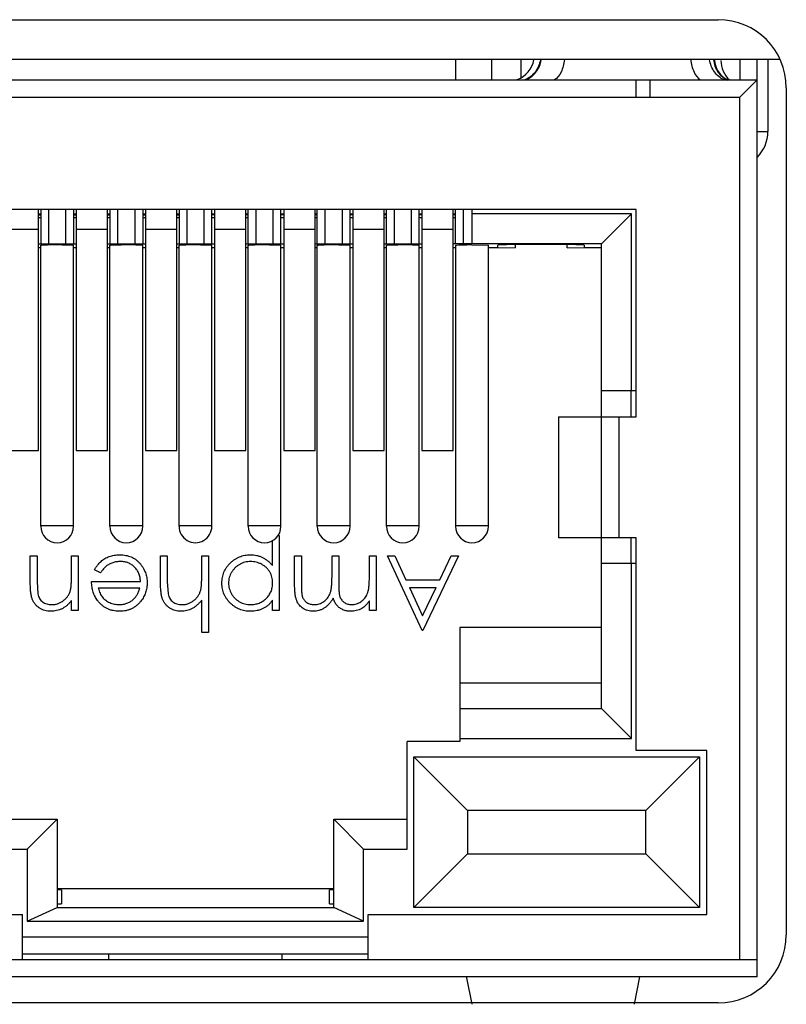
# Model space of a CAD drawing. Header units: inches. Extents: x 0 to 17, y 0 to 11.
# Tile 21 of 44: x 5.179 to 5.401, y 10.228 to 10.512. Entities that reach past the tile are written whole.
import ezdxf

# ---------------------------------------------------------------- set-up
doc = ezdxf.new("R2010")
doc.units = ezdxf.units.IN
doc.header["$LTSCALE"] = 0.935
doc.header["$MEASUREMENT"] = 0
doc.layers.get('0').update_dxf_attribs({"linetype": 'CONTINUOUS'})

msp = doc.modelspace()

# ---------------------------------------------------------------- linework, layer by layer
at = {"color": 7, "linetype": 'Continuous'}
for p, q in [((5.0759919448, 10.512363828), (5.381110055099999, 10.512363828)), ((5.398790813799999, 10.5008073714), (5.0583111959, 10.5008073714)), ((5.305112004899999, 10.5008073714), (5.305112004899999, 10.4949805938)), ((5.315551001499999, 10.5008073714), (5.315551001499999, 10.4949805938)), ((5.3240155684, 10.5008073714), (5.3240155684, 10.4955068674)), ((5.3873226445, 10.5008073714), (5.3873226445, 10.4949805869)), ((5.3923226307, 10.2405305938), (5.3923226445, 10.5008073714)), ((5.395475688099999, 10.5008073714), (5.395475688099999, 10.4799805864)), ((5.067322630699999, 10.4949805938), (5.3923226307, 10.4949805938)), ((5.357322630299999, 10.489980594), (5.357322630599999, 10.4948795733)), ((5.3613226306, 10.4948795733), (5.357322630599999, 10.4948795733)), ((5.3613226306, 10.4948795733), (5.3613226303, 10.489980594)), ((5.3923226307, 10.4949805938), (5.387322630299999, 10.489980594)), ((5.4007950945, 10.4926787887), (5.4007950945, 10.2476000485)), ((5.072322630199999, 10.489980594), (5.387322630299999, 10.489980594)), ((5.387322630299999, 10.240490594), (5.387322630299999, 10.489980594)), ((5.392322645, 10.4799805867), (5.395475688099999, 10.4799805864)), ((5.357322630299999, 10.457480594), (5.102322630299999, 10.457480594)), ((5.184454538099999, 10.38772954), (5.184454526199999, 10.457480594)), ((5.185112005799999, 10.457480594), (5.185112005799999, 10.4475553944)), ((5.1874297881, 10.4475553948), (5.1874297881, 10.457480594)), ((5.192295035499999, 10.457480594), (5.192295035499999, 10.4475553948)), ((5.194612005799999, 10.457480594), (5.194612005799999, 10.4475553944)), ((5.1953994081, 10.457480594), (5.19539942, 10.38772954)), ((5.2044545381, 10.38772954), (5.2044545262, 10.457480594)), ((5.2051120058, 10.457480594), (5.2051120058, 10.4475553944)), ((5.207428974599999, 10.4475553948), (5.207428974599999, 10.457480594)), ((5.212294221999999, 10.457480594), (5.212294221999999, 10.4475553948)), ((5.214612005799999, 10.457480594), (5.214612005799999, 10.4475553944)), ((5.215399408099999, 10.457480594), (5.215399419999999, 10.38772954)), ((5.224454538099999, 10.38772954), (5.224454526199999, 10.457480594)), ((5.225112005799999, 10.457480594), (5.225112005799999, 10.4475553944)), ((5.2274297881, 10.4475553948), (5.2274297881, 10.457480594)), ((5.232295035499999, 10.457480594), (5.232295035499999, 10.4475553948)), ((5.234612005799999, 10.4475553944), (5.234612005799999, 10.457480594)), ((5.2353994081, 10.457480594), (5.23539942, 10.38772954)), ((5.2444545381, 10.38772954), (5.2444545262, 10.457480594)), ((5.2451120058, 10.4475553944), (5.2451120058, 10.457480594)), ((5.247429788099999, 10.4475553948), (5.247429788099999, 10.457480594)), ((5.2522950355, 10.457480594), (5.2522950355, 10.4475553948)), ((5.254612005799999, 10.4475553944), (5.254612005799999, 10.457480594)), ((5.255399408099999, 10.457480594), (5.255399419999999, 10.38772954)), ((5.264454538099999, 10.38772954), (5.264454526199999, 10.457480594)), ((5.265112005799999, 10.4475553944), (5.265112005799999, 10.457480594)), ((5.2674297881, 10.4475553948), (5.2674297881, 10.457480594)), ((5.2722950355, 10.457480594), (5.2722950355, 10.4475553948)), ((5.274612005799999, 10.4475553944), (5.274612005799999, 10.457480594)), ((5.2753994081, 10.457480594), (5.27539942, 10.38772954)), ((5.2844545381, 10.38772954), (5.2844545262, 10.457480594)), ((5.285112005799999, 10.4475553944), (5.285112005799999, 10.457480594)), ((5.2874289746, 10.4475553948), (5.2874289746, 10.457480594)), ((5.292294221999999, 10.457480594), (5.292294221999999, 10.4475553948)), ((5.294612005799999, 10.4475553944), (5.294612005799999, 10.457480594)), ((5.295399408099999, 10.457480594), (5.295399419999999, 10.38772954)), ((5.304454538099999, 10.38772954), (5.304454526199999, 10.457480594)), ((5.305112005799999, 10.4475553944), (5.305112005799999, 10.457480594)), ((5.307428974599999, 10.4475553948), (5.307428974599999, 10.457480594)), ((5.309862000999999, 10.457480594), (5.3098620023, 10.4475553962)), ((5.357322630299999, 10.397480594), (5.357322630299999, 10.457480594)), ((5.185112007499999, 10.4560710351), (5.184454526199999, 10.4560710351)), ((5.184454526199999, 10.4559392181), (5.185112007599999, 10.4559392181)), ((5.184454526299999, 10.4551853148), (5.185112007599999, 10.4551853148)), ((5.1953994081, 10.4560710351), (5.194612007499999, 10.4560710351)), ((5.194612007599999, 10.4559392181), (5.1953994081, 10.4559392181)), ((5.194612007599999, 10.4551853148), (5.1953994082, 10.4551853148)), ((5.2051120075, 10.4560710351), (5.2044545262, 10.4560710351)), ((5.2044545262, 10.4559392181), (5.205112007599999, 10.4559392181)), ((5.2044545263, 10.4551853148), (5.205112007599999, 10.4551853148)), ((5.215399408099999, 10.4560710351), (5.2146120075, 10.4560710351)), ((5.214612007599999, 10.4559392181), (5.215399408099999, 10.4559392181)), ((5.214612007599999, 10.4551853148), (5.215399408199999, 10.4551853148)), ((5.225112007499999, 10.4560710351), (5.224454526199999, 10.4560710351)), ((5.224454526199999, 10.4559392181), (5.225112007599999, 10.4559392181)), ((5.224454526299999, 10.4551853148), (5.225112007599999, 10.4551853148)), ((5.2353994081, 10.4560710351), (5.234612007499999, 10.4560710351)), ((5.2353994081, 10.4559392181), (5.2346120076, 10.4559392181)), ((5.2346120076, 10.4551853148), (5.2353994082, 10.4551853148)), ((5.2451120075, 10.4560710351), (5.2444545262, 10.4560710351)), ((5.245112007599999, 10.4559392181), (5.2444545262, 10.4559392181)), ((5.2444545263, 10.4551853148), (5.245112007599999, 10.4551853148)), ((5.255399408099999, 10.4560710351), (5.254612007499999, 10.4560710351)), ((5.255399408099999, 10.4559392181), (5.254612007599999, 10.4559392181)), ((5.254612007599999, 10.4551853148), (5.255399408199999, 10.4551853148)), ((5.265112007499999, 10.4560710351), (5.264454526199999, 10.4560710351)), ((5.265112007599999, 10.4559392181), (5.264454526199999, 10.4559392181)), ((5.264454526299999, 10.4551853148), (5.265112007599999, 10.4551853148)), ((5.2753994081, 10.4560710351), (5.2746120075, 10.4560710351)), ((5.2753994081, 10.4559392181), (5.2746120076, 10.4559392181)), ((5.2746120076, 10.4551853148), (5.2753994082, 10.4551853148)), ((5.2851120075, 10.4560710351), (5.2844545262, 10.4560710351)), ((5.285112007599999, 10.4559392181), (5.2844545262, 10.4559392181)), ((5.2844545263, 10.4551853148), (5.285112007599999, 10.4551853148)), ((5.295399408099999, 10.4560710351), (5.294612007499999, 10.4560710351)), ((5.295399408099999, 10.4559392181), (5.294612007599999, 10.4559392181)), ((5.294612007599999, 10.4551853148), (5.295399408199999, 10.4551853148)), ((5.3051120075, 10.4560710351), (5.304454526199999, 10.4560710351)), ((5.3051120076, 10.4559392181), (5.304454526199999, 10.4559392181)), ((5.304454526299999, 10.4551853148), (5.3051120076, 10.4551853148)), ((5.356022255, 10.4562156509), (5.309862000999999, 10.4562156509)), ((5.356022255, 10.4562156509), (5.3473620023, 10.4475553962)), ((5.356022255, 10.4050553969), (5.356022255, 10.4562156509)), ((5.184454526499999, 10.4517000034), (5.175399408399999, 10.4517000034)), ((5.2044545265, 10.4517000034), (5.1953994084, 10.4517000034)), ((5.224454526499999, 10.4517000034), (5.215399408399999, 10.4517000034)), ((5.244454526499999, 10.4517000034), (5.2353994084, 10.4517000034)), ((5.264454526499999, 10.4517000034), (5.255399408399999, 10.4517000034)), ((5.284454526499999, 10.4517000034), (5.275399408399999, 10.4517000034)), ((5.304454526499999, 10.4517000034), (5.295399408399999, 10.4517000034)), ((5.184454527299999, 10.4475553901), (5.1953994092, 10.4475553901)), ((5.18511202, 10.4463331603), (5.184454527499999, 10.4463331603)), ((5.185112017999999, 10.4471101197), (5.185344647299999, 10.4471614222)), ((5.185112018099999, 10.3658053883), (5.185112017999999, 10.4471101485)), ((5.185344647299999, 10.4471614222), (5.186019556, 10.4472076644)), ((5.186019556, 10.4472076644), (5.1870705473, 10.4472443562)), ((5.191329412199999, 10.4472679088), (5.193704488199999, 10.447207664)), ((5.193704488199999, 10.447207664), (5.1945739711, 10.4471310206)), ((5.194612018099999, 10.3658053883), (5.194612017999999, 10.4471101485)), ((5.1953994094, 10.4463331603), (5.19461202, 10.4463331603)), ((5.2044545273, 10.4475553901), (5.215399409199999, 10.4475553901)), ((5.205112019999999, 10.4463331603), (5.2044545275, 10.4463331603)), ((5.205112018, 10.4471101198), (5.2053446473, 10.4471614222)), ((5.2051120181, 10.3658053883), (5.205112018, 10.4471101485)), ((5.2053446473, 10.4471614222), (5.206019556, 10.4472076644)), ((5.206019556, 10.4472076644), (5.2083946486, 10.4472679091)), ((5.2126535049, 10.4472443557), (5.2137044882, 10.447207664)), ((5.2137044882, 10.447207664), (5.2145739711, 10.4471310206)), ((5.2146120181, 10.3658053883), (5.214612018, 10.4471101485)), ((5.215399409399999, 10.4463331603), (5.214612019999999, 10.4463331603)), ((5.224454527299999, 10.4475553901), (5.2353994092, 10.4475553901)), ((5.22511202, 10.4463331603), (5.224454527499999, 10.4463331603)), ((5.225112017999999, 10.4471101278), (5.225344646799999, 10.4471614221)), ((5.225112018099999, 10.3658053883), (5.225112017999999, 10.4471101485)), ((5.225344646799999, 10.4471614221), (5.2260195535, 10.4472076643)), ((5.2260195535, 10.4472076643), (5.2270705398, 10.447244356)), ((5.2313293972, 10.447267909), (5.2337044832, 10.4472076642)), ((5.2337044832, 10.4472076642), (5.2345739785, 10.447131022)), ((5.234612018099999, 10.3658053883), (5.234612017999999, 10.4471101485)), ((5.2353994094, 10.4463331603), (5.23461202, 10.4463331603)), ((5.2444545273, 10.4475553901), (5.255399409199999, 10.4475553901)), ((5.245112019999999, 10.4463331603), (5.2444545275, 10.4463331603)), ((5.245112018, 10.4471101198), (5.245344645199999, 10.447161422)), ((5.2451120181, 10.3658053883), (5.245112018, 10.4471101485)), ((5.245344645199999, 10.447161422), (5.246019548, 10.447207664)), ((5.246019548, 10.447207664), (5.2470705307, 10.4472443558)), ((5.2513293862, 10.4472679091), (5.253704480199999, 10.4472076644)), ((5.253704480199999, 10.4472076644), (5.2545739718, 10.4471310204)), ((5.2546120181, 10.3658053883), (5.254612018, 10.4471101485)), ((5.255399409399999, 10.4463331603), (5.254612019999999, 10.4463331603)), ((5.264454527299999, 10.4475553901), (5.2753994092, 10.4475553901)), ((5.26511202, 10.4463331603), (5.264454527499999, 10.4463331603)), ((5.265112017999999, 10.4471101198), (5.265344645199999, 10.447161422)), ((5.265112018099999, 10.3658053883), (5.265112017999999, 10.4471101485)), ((5.265344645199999, 10.447161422), (5.266019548, 10.447207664)), ((5.266019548, 10.447207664), (5.267070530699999, 10.4472443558)), ((5.271329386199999, 10.4472679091), (5.2737044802, 10.4472076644)), ((5.2737044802, 10.4472076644), (5.274573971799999, 10.4471310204)), ((5.2746120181, 10.3658053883), (5.274612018, 10.4471101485)), ((5.2753994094, 10.4463331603), (5.27461202, 10.4463331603)), ((5.2844545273, 10.4475553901), (5.295399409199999, 10.4475553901)), ((5.285112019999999, 10.4463331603), (5.2844545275, 10.4463331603)), ((5.285112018, 10.4471101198), (5.285344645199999, 10.447161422)), ((5.2851120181, 10.3658053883), (5.285112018, 10.4471101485)), ((5.285344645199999, 10.447161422), (5.286019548, 10.447207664)), ((5.286019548, 10.447207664), (5.2883946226, 10.4472679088)), ((5.2926534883, 10.4472443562), (5.293704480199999, 10.4472076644)), ((5.293704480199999, 10.4472076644), (5.2945739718, 10.4471310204)), ((5.294612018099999, 10.3658053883), (5.294612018, 10.4471101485)), ((5.295399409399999, 10.4463331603), (5.294612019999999, 10.4463331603)), ((5.3473620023, 10.4475553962), (5.304454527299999, 10.4475553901)), ((5.30511202, 10.4463331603), (5.304454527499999, 10.4463331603)), ((5.305112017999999, 10.4471101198), (5.305344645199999, 10.447161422)), ((5.305112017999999, 10.4471101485), (5.305112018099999, 10.3658053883)), ((5.305344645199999, 10.447161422), (5.306019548, 10.447207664)), ((5.306019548, 10.447207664), (5.308394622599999, 10.4472679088)), ((5.309862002, 10.4472760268), (5.314612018, 10.4471101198)), ((5.3146120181, 10.3658053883), (5.314612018, 10.4471101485)), ((5.317362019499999, 10.4463331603), (5.31461202, 10.4463331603)), ((5.322362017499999, 10.4472934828), (5.317362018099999, 10.4471188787)), ((5.317362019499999, 10.4465077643), (5.317362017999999, 10.4471188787)), ((5.317362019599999, 10.4465077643), (5.322362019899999, 10.4463331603)), ((5.3373620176, 10.4472934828), (5.322362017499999, 10.4472934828)), ((5.322362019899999, 10.4472934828), (5.322362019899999, 10.4463331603)), ((5.342362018, 10.4471188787), (5.3373620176, 10.4472934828)), ((5.337362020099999, 10.4463331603), (5.337362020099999, 10.4472934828)), ((5.337362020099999, 10.4463331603), (5.342362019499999, 10.4465077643)), ((5.342362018, 10.4471188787), (5.342362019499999, 10.4465077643)), ((5.34736202, 10.4463331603), (5.342362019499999, 10.4463331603)), ((5.347362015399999, 10.3974805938), (5.3473620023, 10.4475553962)), ((5.3473620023, 10.4050553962), (5.357322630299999, 10.4050553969)), ((5.3558620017, 10.4050553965), (5.3558620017, 10.397480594)), ((5.334853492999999, 10.3974805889), (5.357322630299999, 10.397480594)), ((5.334853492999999, 10.3974805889), (5.334853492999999, 10.3624805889)), ((5.3473534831, 10.3624805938), (5.3473534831, 10.3974805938)), ((5.352322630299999, 10.397480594), (5.352322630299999, 10.362480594)), ((5.175399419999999, 10.38772954), (5.184454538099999, 10.38772954)), ((5.19539942, 10.38772954), (5.2044545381, 10.38772954)), ((5.215399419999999, 10.38772954), (5.224454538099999, 10.38772954)), ((5.23539942, 10.38772954), (5.2444545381, 10.38772954)), ((5.255399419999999, 10.38772954), (5.264454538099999, 10.38772954)), ((5.27539942, 10.38772954), (5.2844545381, 10.38772954)), ((5.295399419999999, 10.38772954), (5.304454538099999, 10.38772954)), ((5.185112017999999, 10.3660553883), (5.194612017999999, 10.3660553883)), ((5.205112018, 10.3660553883), (5.214612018, 10.3660553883)), ((5.225112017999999, 10.3660553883), (5.234612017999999, 10.3660553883)), ((5.245112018, 10.3660553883), (5.254612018, 10.3660553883)), ((5.265112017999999, 10.3660553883), (5.274612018, 10.3660553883)), ((5.285112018, 10.3660553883), (5.294612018, 10.3660553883)), ((5.305112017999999, 10.3660553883), (5.314612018, 10.3660553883)), ((5.253768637, 10.3631033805), (5.254130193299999, 10.3631033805)), ((5.254130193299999, 10.3631033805), (5.254130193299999, 10.3414931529)), ((5.2521908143, 10.354423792), (5.2521908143, 10.3616654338)), ((5.357322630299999, 10.362480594), (5.334853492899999, 10.3624805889)), ((5.3473620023, 10.3130553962), (5.347362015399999, 10.3624805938)), ((5.3558620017, 10.362480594), (5.3558620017, 10.3550553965)), ((5.357322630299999, 10.300980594), (5.357322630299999, 10.362480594)), ((5.1820961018, 10.3572852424), (5.184035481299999, 10.3572852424)), ((5.1820961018, 10.349220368), (5.1820961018, 10.3572852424)), ((5.184035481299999, 10.3572852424), (5.184035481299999, 10.3498567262)), ((5.1940094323, 10.3572852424), (5.1959488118, 10.3572852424)), ((5.1940094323, 10.3515753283), (5.1940094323, 10.3572852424)), ((5.1959488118, 10.3572852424), (5.1959488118, 10.3414931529)), ((5.219775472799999, 10.3572852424), (5.221714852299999, 10.3572852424)), ((5.219775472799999, 10.349220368), (5.219775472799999, 10.3572852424)), ((5.221714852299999, 10.3572852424), (5.221714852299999, 10.3498567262)), ((5.231688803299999, 10.3572852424), (5.233628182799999, 10.3572852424)), ((5.231688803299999, 10.3515753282), (5.231688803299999, 10.3572852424)), ((5.233628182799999, 10.3572852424), (5.233628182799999, 10.3351209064)), ((5.2585630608, 10.3572852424), (5.260502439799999, 10.3572852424)), ((5.2585630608, 10.3487311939), (5.2585630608, 10.3572852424)), ((5.260502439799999, 10.3572852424), (5.260502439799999, 10.3487225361)), ((5.2693681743, 10.3572852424), (5.271307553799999, 10.3572852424)), ((5.2693681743, 10.3511424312), (5.2693681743, 10.3572852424)), ((5.271307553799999, 10.3572852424), (5.271307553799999, 10.3492549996)), ((5.280173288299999, 10.3572852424), (5.282112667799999, 10.3572852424)), ((5.280173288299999, 10.3506402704), (5.280173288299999, 10.3572852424)), ((5.282112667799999, 10.3572852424), (5.282112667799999, 10.3414931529)), ((5.285437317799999, 10.3572852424), (5.287545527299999, 10.3572852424)), ((5.295411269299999, 10.3356750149), (5.285437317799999, 10.3572852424)), ((5.287545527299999, 10.3572852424), (5.2907403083, 10.3503588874)), ((5.3059393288, 10.3572852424), (5.295688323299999, 10.3356750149)), ((5.3005367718, 10.3503588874), (5.3038224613, 10.3572852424)), ((5.3038224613, 10.3572852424), (5.3059393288, 10.3572852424)), ((5.357322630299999, 10.3550553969), (5.3473620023, 10.3550553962)), ((5.356022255, 10.3043951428), (5.356022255, 10.3550553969)), ((5.202381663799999, 10.3522982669), (5.2006587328, 10.353203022)), ((5.184035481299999, 10.3498567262), (5.1842649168, 10.34626368)), ((5.1998275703, 10.3498047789), (5.213957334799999, 10.3498047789)), ((5.221714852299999, 10.3498567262), (5.2219399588, 10.34626368)), ((5.2907403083, 10.3503588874), (5.3005367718, 10.3503588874)), ((5.213753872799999, 10.3478653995), (5.2017669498, 10.3478653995)), ((5.2917619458, 10.3481424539), (5.2994848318, 10.3481424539)), ((5.2917619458, 10.3481424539), (5.295571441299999, 10.3398871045)), ((5.295571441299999, 10.3398871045), (5.2994848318, 10.3481424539)), ((5.1940094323, 10.3414931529), (5.1940094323, 10.3443416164)), ((5.231688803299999, 10.3351209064), (5.231688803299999, 10.3444758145)), ((5.2521908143, 10.3414931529), (5.2521908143, 10.3444152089)), ((5.280173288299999, 10.3414931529), (5.280173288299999, 10.3442377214)), ((5.1959488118, 10.3414931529), (5.1940094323, 10.3414931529)), ((5.254130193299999, 10.3414931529), (5.2521908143, 10.3414931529)), ((5.282112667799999, 10.3414931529), (5.280173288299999, 10.3414931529)), ((5.233628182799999, 10.3351209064), (5.231688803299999, 10.3351209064)), ((5.295688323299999, 10.3356750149), (5.295411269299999, 10.3356750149)), ((5.3063620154, 10.3365553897), (5.306362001, 10.3035553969)), ((5.347362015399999, 10.3365553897), (5.3063620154, 10.3365553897)), ((5.3063620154, 10.3205553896), (5.347362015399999, 10.3205553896)), ((5.3063620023, 10.3130553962), (5.3473620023, 10.3130553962)), ((5.356022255, 10.3043951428), (5.3473620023, 10.3130553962)), ((5.306362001, 10.3035553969), (5.291112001, 10.3035553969)), ((5.291112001, 10.2723951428), (5.291112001, 10.3035553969)), ((5.306362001, 10.3043951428), (5.356022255, 10.3043951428)), ((5.377822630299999, 10.300980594), (5.357322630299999, 10.300980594)), ((5.377822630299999, 10.253480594), (5.377822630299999, 10.300980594)), ((5.293031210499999, 10.2991342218), (5.375639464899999, 10.2991342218)), ((5.2930312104, 10.2991342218), (5.308536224, 10.2836292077)), ((5.293031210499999, 10.2555730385), (5.293031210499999, 10.2991342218)), ((5.375639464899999, 10.2991342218), (5.360134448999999, 10.2836292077)), ((5.375639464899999, 10.2991342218), (5.375639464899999, 10.2555730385)), ((5.360134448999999, 10.2836292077), (5.308536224, 10.2836292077)), ((5.308536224, 10.2836292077), (5.308536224, 10.2710780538)), ((5.360134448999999, 10.2710780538), (5.360134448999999, 10.2836292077)), ((5.1686120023, 10.2810553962), (5.189862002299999, 10.2810553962)), ((5.1812017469, 10.2723951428), (5.189862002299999, 10.2810553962)), ((5.189862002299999, 10.2810553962), (5.189862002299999, 10.2555746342)), ((5.2698620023, 10.2810553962), (5.2911120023, 10.2810553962)), ((5.278522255, 10.2723951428), (5.2698620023, 10.2810553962)), ((5.2698620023, 10.2555746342), (5.2698620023, 10.2810553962)), ((5.168612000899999, 10.2723951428), (5.1812017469, 10.2723951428)), ((5.1812017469, 10.2723951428), (5.1812017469, 10.2515553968)), ((5.278522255, 10.2723951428), (5.291112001, 10.2723951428)), ((5.278522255, 10.2515553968), (5.278522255, 10.2723951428)), ((5.293031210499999, 10.2555730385), (5.308536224, 10.2710780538)), ((5.308536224, 10.2710780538), (5.360134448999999, 10.2710780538)), ((5.375639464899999, 10.2555730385), (5.360134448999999, 10.2710780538)), ((5.1911120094, 10.2605899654), (5.189862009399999, 10.2605899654)), ((5.189862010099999, 10.2610553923), (5.269862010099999, 10.2610553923)), ((5.1911120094, 10.2605899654), (5.191112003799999, 10.256614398)), ((5.2686120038, 10.256614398), (5.268612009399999, 10.2605899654)), ((5.269862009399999, 10.2605899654), (5.268612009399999, 10.2605899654)), ((5.1812017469, 10.2515553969), (5.189862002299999, 10.2555746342)), ((5.189862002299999, 10.2555746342), (5.2698620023, 10.2555746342)), ((5.1898620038, 10.256614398), (5.191112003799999, 10.256614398)), ((5.2686120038, 10.256614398), (5.2698620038, 10.256614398)), ((5.278522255, 10.2515553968), (5.2698620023, 10.2555746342)), ((5.375639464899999, 10.2555730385), (5.293031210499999, 10.2555730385)), ((5.081822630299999, 10.253480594), (5.179822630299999, 10.253480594)), ((5.179822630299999, 10.240480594), (5.179822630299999, 10.253480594)), ((5.1812017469, 10.2515553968), (5.278522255, 10.2515553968)), ((5.279822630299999, 10.253480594), (5.377822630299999, 10.253480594)), ((5.279822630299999, 10.240490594), (5.279822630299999, 10.253480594)), ((5.179822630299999, 10.2470553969), (5.279822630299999, 10.2470553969)), ((5.072322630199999, 10.240490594), (5.179822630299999, 10.240490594)), ((5.279822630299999, 10.2420553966), (5.179822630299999, 10.2420553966)), ((5.179822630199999, 10.240480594), (5.279822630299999, 10.240480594)), ((5.2048226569, 10.2404805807), (5.2048226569, 10.2420553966)), ((5.2548226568, 10.2420553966), (5.2548226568, 10.2404805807)), ((5.279822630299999, 10.240490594), (5.387322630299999, 10.240490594)), ((5.387322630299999, 10.240480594), (5.392322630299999, 10.240480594)), ((5.3923226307, 10.2354805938), (5.392322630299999, 10.240480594)), ((5.3923226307, 10.2354805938), (5.067322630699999, 10.2354805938)), ((5.308384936, 10.2351806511), (5.308322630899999, 10.2354793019)), ((5.308382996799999, 10.2351453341), (5.308322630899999, 10.2354793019)), ((5.309882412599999, 10.2275215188), (5.308382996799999, 10.2351453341)), ((5.3583226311, 10.2354793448), (5.356762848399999, 10.2275215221)), ((5.381110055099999, 10.2279150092), (5.0759919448, 10.2279150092))]:
    msp.add_line(p, q, dxfattribs=at)
for centre, radius, start, end in [((5.381110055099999, 10.4926787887), 0.0196850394, 0, 90), ((5.3203620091, 10.5020553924), 0.0074999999, 290.3720362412, 350.307159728), ((5.3893620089, 10.5005553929), 0.0075, 179.9999978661, 228.5665706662), ((5.3849792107, 10.4799805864), 0.0104964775, 314.3956787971, 359.9999998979), ((5.189360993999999, 10.3557108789), 0.0915621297, 90.60471007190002, 91.4334159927), ((5.1898418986, 10.3182867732), 0.1289892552, 89.99105505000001, 90.64286792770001), ((5.189882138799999, 10.3182871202), 0.1289889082, 89.3571199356, 90.0089293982), ((5.2098418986, 10.3182867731), 0.1289892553, 89.991055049, 90.64286792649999), ((5.2098821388, 10.3182871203), 0.1289889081, 89.3571199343, 90.00892939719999), ((5.2102268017, 10.3480517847), 0.0992222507, 88.59856317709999, 89.3632856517), ((5.2293609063, 10.3557157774), 0.0915572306, 90.6046962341, 91.43344248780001), ((5.2298418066, 10.3182838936), 0.1289921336, 89.99102264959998, 90.64281889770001), ((5.2298822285, 10.3182838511), 0.1289921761, 89.35718275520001, 90.00897727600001), ((5.249360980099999, 10.3557116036), 0.091561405, 90.60472246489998, 91.43342904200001), ((5.2498418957, 10.3182872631), 0.1289887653, 89.99106894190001, 90.64288066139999), ((5.2498821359, 10.31828663), 0.1289893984, 89.3571326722, 90.00894329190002), ((5.2693609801, 10.3557116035), 0.0915614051, 90.60472246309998, 91.43342903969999), ((5.269841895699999, 10.3182872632), 0.1289887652, 89.99106893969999, 90.6428806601), ((5.269882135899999, 10.3182866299), 0.1289893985, 89.3571326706, 90.00894328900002), ((5.289841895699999, 10.3182872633), 0.1289887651, 89.9910689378, 90.6428806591), ((5.2898821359, 10.31828663), 0.1289893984, 89.3571326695, 90.00894328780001), ((5.2902267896, 10.3480510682), 0.0992229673, 88.5985759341, 89.3632983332), ((5.309841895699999, 10.318287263), 0.1289887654, 89.99106893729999, 90.6428806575), ((5.1898620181, 10.3658053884), 0.00475, 180.0000005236, 359.9999993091), ((5.209862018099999, 10.3658053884), 0.00475, 180.0000005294, 359.9999993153), ((5.2298620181, 10.3658053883), 0.00475, 179.9999995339, 4.808e-07), ((5.249862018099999, 10.3658053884), 0.00475, 180.0000005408, 359.9999993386), ((5.2698620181, 10.3658053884), 0.00475, 180.0000005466, 359.9999993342), ((5.2898620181, 10.3658053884), 0.00475, 180.0000005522, 359.9999993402), ((5.309862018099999, 10.3658053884), 0.00475, 180.0000005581, 359.9999993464), ((5.381110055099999, 10.2476000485), 0.0196850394, 270, 360)]:
    msp.add_arc(centre, radius, start, end, dxfattribs=at)
for points, knots in [([(5.329638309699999, 10.5007919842), (5.329439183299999, 10.499506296), (5.3284385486, 10.4970416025), (5.326306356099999, 10.4954016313), (5.3251480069, 10.4949626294)], [0, 0, 0, 0, 0.5122589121, 1, 1, 1, 1]), ([(5.325408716, 10.4949626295), (5.326567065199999, 10.4954016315), (5.3286992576, 10.4970416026), (5.329699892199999, 10.4995062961), (5.329899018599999, 10.5007919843)], [0, 0, 0, 0, 0.4877410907, 1, 1, 1, 1]), ([(5.336589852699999, 10.5007919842), (5.336468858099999, 10.4995575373), (5.335962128, 10.4973771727), (5.3345831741, 10.4954626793), (5.3337481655, 10.4949626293)], [0, 0, 0, 0, 0.5603244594, 1, 1, 1, 1]), ([(5.373134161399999, 10.5007919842), (5.373255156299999, 10.4995575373), (5.373761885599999, 10.4973771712), (5.3751408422, 10.4954626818), (5.3759758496, 10.4949626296)], [0, 0, 0, 0, 0.5603244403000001, 1, 1, 1, 1]), ([(5.382800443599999, 10.4949622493), (5.381688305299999, 10.495414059), (5.3796829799, 10.4971150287), (5.378791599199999, 10.4995298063), (5.3786094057, 10.5007907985)], [0, 0, 0, 0, 0.4851128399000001, 1, 1, 1, 1]), ([(5.379754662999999, 10.5007974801), (5.379869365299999, 10.4995425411), (5.380682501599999, 10.4970933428), (5.382668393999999, 10.4953955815), (5.383769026, 10.4949153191)], [0, 0, 0, 0, 0.5120517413, 1, 1, 1, 1]), ([(5.380003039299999, 10.5007984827), (5.380098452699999, 10.4995578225), (5.380860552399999, 10.4971288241), (5.3827855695, 10.4954159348), (5.383860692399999, 10.4949177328)], [0, 0, 0, 0, 0.5122215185, 1, 1, 1, 1]), ([(5.1945739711, 10.4471310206), (5.194583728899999, 10.4471283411), (5.1945966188, 10.4471249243), (5.194612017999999, 10.4471148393), (5.194612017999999, 10.4471101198)], [0, 0, 0, 0, 0.6819440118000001, 1, 1, 1, 1]), ([(5.2145739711, 10.4471310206), (5.2145837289, 10.4471283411), (5.214596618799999, 10.4471249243), (5.214612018, 10.4471148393), (5.214612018, 10.4471101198)], [0, 0, 0, 0, 0.6819440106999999, 1, 1, 1, 1]), ([(5.2345739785, 10.447131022), (5.2345837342, 10.4471283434), (5.234596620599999, 10.4471249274), (5.234612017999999, 10.4471148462), (5.234612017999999, 10.4471101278)], [0, 0, 0, 0, 0.6819485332, 1, 1, 1, 1]), ([(5.2545739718, 10.4471310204), (5.2545837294, 10.447128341), (5.254596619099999, 10.4471249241), (5.254612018, 10.4471148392), (5.254612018, 10.4471101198)], [0, 0, 0, 0, 0.6819432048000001, 1, 1, 1, 1]), ([(5.274573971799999, 10.4471310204), (5.274583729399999, 10.447128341), (5.2745966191, 10.4471249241), (5.274612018, 10.4471148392), (5.274612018, 10.4471101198)], [0, 0, 0, 0, 0.6819432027, 1, 1, 1, 1]), ([(5.2945739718, 10.4471310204), (5.2945837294, 10.447128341), (5.2945966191, 10.4471249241), (5.294612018, 10.4471148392), (5.294612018, 10.4471101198)], [0, 0, 0, 0, 0.6819432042, 1, 1, 1, 1]), ([(5.2006587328, 10.353203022), (5.2007960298, 10.3534465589), (5.201063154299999, 10.3539203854), (5.2015225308, 10.3545713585), (5.2020040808, 10.355156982), (5.202529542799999, 10.3556616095), (5.2030831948, 10.3561015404), (5.2036681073, 10.356486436), (5.2042873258, 10.3568144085), (5.2049408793, 10.357090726), (5.205634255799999, 10.3573031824), (5.2063691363, 10.3574532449), (5.2071469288, 10.3575460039), (5.207680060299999, 10.3575567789), (5.207953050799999, 10.3575622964)], [0, 0, 0, 0, 0.0933698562, 0.1816607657, 0.2658742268, 0.3463547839, 0.4245998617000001, 0.5019031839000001, 0.5799920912, 0.6584434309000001, 0.7386722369, 0.821894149, 0.9088007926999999, 1, 1, 1, 1]), ([(5.207953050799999, 10.3575622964), (5.208256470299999, 10.3575552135), (5.208848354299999, 10.3575413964), (5.2097099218, 10.3574222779), (5.210521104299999, 10.357227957), (5.2112818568, 10.3569564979), (5.211990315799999, 10.3566019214), (5.2126478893, 10.3561699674), (5.2132580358, 10.3556628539), (5.213801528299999, 10.3550761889), (5.214290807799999, 10.3544483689), (5.214722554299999, 10.3537941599), (5.215083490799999, 10.3531152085), (5.2153770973, 10.352415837), (5.2156142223, 10.3517004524), (5.2157794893, 10.3509625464), (5.2158747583, 10.3502041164), (5.215889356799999, 10.3496910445), (5.2158967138, 10.3494324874)], [0, 0, 0, 0, 0.0715786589, 0.1396292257, 0.2047966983, 0.2681349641, 0.3298137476, 0.3913013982, 0.4534335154, 0.5165516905, 0.5796312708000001, 0.6411189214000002, 0.7012940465, 0.7608103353, 0.8199317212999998, 0.8789195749, 0.9389828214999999, 1, 1, 1, 1]), ([(5.2375069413, 10.3493459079), (5.237514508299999, 10.3496262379), (5.237529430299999, 10.3501790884), (5.2376451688, 10.350990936), (5.2378301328, 10.3517719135), (5.238095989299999, 10.352520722), (5.238439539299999, 10.3532368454), (5.238857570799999, 10.3539197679), (5.2393508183, 10.354569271), (5.239914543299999, 10.3551765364), (5.2405261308, 10.3557359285), (5.241179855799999, 10.356225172), (5.2418655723, 10.3566360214), (5.2425797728, 10.3569792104), (5.2433285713, 10.3572378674), (5.244108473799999, 10.3574244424), (5.244919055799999, 10.3575394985), (5.2454704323, 10.3575546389), (5.2457493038, 10.3575622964)], [0, 0, 0, 0, 0.0649212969, 0.1280341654, 0.1895737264, 0.2505798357, 0.3117332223, 0.3732500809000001, 0.4357625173, 0.5003455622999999, 0.5649493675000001, 0.6275279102, 0.6891572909, 0.7498650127, 0.8107602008, 0.8722997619, 0.9354126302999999, 1, 1, 1, 1]), ([(5.2457493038, 10.3575622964), (5.246063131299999, 10.357554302), (5.246683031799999, 10.3575385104), (5.247589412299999, 10.3573784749), (5.248461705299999, 10.3571392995), (5.2492902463, 10.3567892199), (5.2500815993, 10.3563430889), (5.250831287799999, 10.3557990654), (5.2515432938, 10.3551582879), (5.2519718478, 10.35467217), (5.2521908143, 10.354423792)], [0, 0, 0, 0, 0.1268408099, 0.2505477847, 0.3712302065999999, 0.4921157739, 0.613400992, 0.7379973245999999, 0.8661319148, 1, 1, 1, 1]), ([(5.208195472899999, 10.3556229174), (5.2080018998, 10.3556191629), (5.207617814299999, 10.3556117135), (5.2070458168, 10.3555392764), (5.206483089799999, 10.3554221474), (5.2059319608, 10.3552622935), (5.205403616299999, 10.355067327), (5.204914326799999, 10.3548320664), (5.2044643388, 10.3545718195), (5.204043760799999, 10.354274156), (5.203635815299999, 10.3539098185), (5.2032311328, 10.353455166), (5.202797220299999, 10.352917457), (5.202525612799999, 10.3525127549), (5.202381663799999, 10.352298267)], [0, 0, 0, 0, 0.0825922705, 0.1638789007, 0.2456587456, 0.3277257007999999, 0.4086099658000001, 0.4857490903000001, 0.55916906, 0.6302684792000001, 0.7053060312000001, 0.7920649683, 0.8897964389, 1, 1, 1, 1]), ([(5.213957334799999, 10.3498047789), (5.2139478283, 10.3500128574), (5.213929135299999, 10.3504220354), (5.2138419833, 10.351020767), (5.213704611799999, 10.3515911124), (5.213511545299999, 10.3521287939), (5.213277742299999, 10.3526408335), (5.212991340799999, 10.3531234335), (5.212649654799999, 10.3535743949), (5.2122685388, 10.3539977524), (5.211844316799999, 10.3543747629), (5.211398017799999, 10.3547122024), (5.210923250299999, 10.3549950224), (5.2104237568, 10.3552245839), (5.209900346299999, 10.3554042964), (5.209352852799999, 10.3555269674), (5.2087823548, 10.3556091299), (5.208393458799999, 10.3556182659), (5.208195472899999, 10.3556229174)], [0, 0, 0, 0, 0.0683846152, 0.1344755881, 0.1983910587, 0.2607534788, 0.3218292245, 0.3830372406, 0.4446531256, 0.5073980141, 0.5698252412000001, 0.6307776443, 0.6909286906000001, 0.7509451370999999, 0.8110494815, 0.8723308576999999, 0.9350040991, 1, 1, 1, 1]), ([(5.245796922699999, 10.3556229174), (5.245521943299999, 10.3556133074), (5.2449761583, 10.3555942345), (5.244172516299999, 10.3554291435), (5.2433915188, 10.355176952), (5.2426494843, 10.3548092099), (5.241952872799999, 10.3543585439), (5.241323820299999, 10.3538179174), (5.240774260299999, 10.3531912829), (5.2403058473, 10.3524935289), (5.2399283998, 10.3517453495), (5.239644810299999, 10.350971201), (5.2394811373, 10.3501738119), (5.239457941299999, 10.3496366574), (5.239446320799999, 10.3493675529)], [0, 0, 0, 0, 0.0834200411, 0.1655737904, 0.2481587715, 0.3320333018, 0.4162573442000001, 0.4995253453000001, 0.5830385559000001, 0.6685959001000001, 0.7540353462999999, 0.8369196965, 0.9182997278, 1, 1, 1, 1]), ([(5.2521908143, 10.3494238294), (5.2521809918, 10.3497102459), (5.252161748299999, 10.3502713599), (5.2520053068, 10.351091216), (5.2517507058, 10.3518670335), (5.2513893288, 10.3525922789), (5.250932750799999, 10.3532590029), (5.2503826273, 10.3538560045), (5.249743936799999, 10.3543795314), (5.2490272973, 10.3548205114), (5.248259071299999, 10.3551785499), (5.247457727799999, 10.3554348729), (5.246634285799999, 10.355592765), (5.246077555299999, 10.355612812), (5.245796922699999, 10.3556229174)], [0, 0, 0, 0, 0.0864403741, 0.1693440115, 0.2510606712, 0.3323264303, 0.4131892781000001, 0.4942994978, 0.5766538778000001, 0.6617849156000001, 0.7477649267, 0.8319674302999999, 0.9152994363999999, 1, 1, 1, 1]), ([(5.193710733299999, 10.347337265), (5.193735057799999, 10.347443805), (5.193788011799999, 10.347675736), (5.193845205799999, 10.3480563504), (5.1938971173, 10.3484966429), (5.1939405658, 10.3489961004), (5.193967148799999, 10.3495564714), (5.193996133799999, 10.3501753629), (5.194006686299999, 10.3508552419), (5.194008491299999, 10.3513285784), (5.1940094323, 10.3515753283)], [0, 0, 0, 0, 0.0769954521, 0.1676150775, 0.2710523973, 0.3894595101, 0.5208428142, 0.6663987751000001, 0.8260936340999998, 1, 1, 1, 1]), ([(5.231390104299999, 10.347337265), (5.231414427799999, 10.3474423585), (5.231467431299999, 10.3476713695), (5.2315249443, 10.3480490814), (5.2315764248, 10.3484879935), (5.231619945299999, 10.3489874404), (5.231646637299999, 10.3495492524), (5.2316753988, 10.3501695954), (5.231686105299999, 10.3508523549), (5.2316878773, 10.3513271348), (5.231688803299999, 10.3515753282)], [0, 0, 0, 0, 0.0759990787, 0.1656113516, 0.2690450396, 0.3874479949, 0.5188266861, 0.6653935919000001, 0.8250828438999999, 1, 1, 1, 1]), ([(5.1880008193, 10.3412160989), (5.1877085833, 10.3412268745), (5.1871366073, 10.3412479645), (5.186303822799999, 10.3414147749), (5.1855260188, 10.341699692), (5.1848059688, 10.3420899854), (5.1841568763, 10.3425753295), (5.183586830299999, 10.3431407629), (5.1831153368, 10.3437911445), (5.1827992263, 10.3443945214), (5.182590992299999, 10.3449297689), (5.1824598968, 10.3453881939), (5.1823485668, 10.3458989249), (5.182252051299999, 10.3464604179), (5.1821867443, 10.347076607), (5.182135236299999, 10.3477449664), (5.182098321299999, 10.348465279), (5.1820968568, 10.3489634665), (5.1820961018, 10.349220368)], [0, 0, 0, 0, 0.0772404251, 0.1511781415, 0.2234879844, 0.2955426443, 0.3669762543, 0.4371305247, 0.5070436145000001, 0.5785597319, 0.6166135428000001, 0.6587562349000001, 0.7044912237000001, 0.7548031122, 0.8093316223, 0.8682744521, 0.9320728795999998, 1, 1, 1, 1]), ([(5.2015461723, 10.3443243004), (5.201409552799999, 10.3445107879), (5.201137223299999, 10.344882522), (5.200796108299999, 10.3454886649), (5.2005000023, 10.3461228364), (5.200263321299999, 10.3467952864), (5.2000716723, 10.3474980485), (5.1999330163, 10.3482361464), (5.1998517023, 10.3490093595), (5.1998357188, 10.3495361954), (5.1998275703, 10.3498047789)], [0, 0, 0, 0, 0.11852184, 0.2362547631, 0.3561744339, 0.4772496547, 0.6015398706, 0.7296183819, 0.8621582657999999, 1, 1, 1, 1]), ([(5.2158967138, 10.3494324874), (5.2158901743, 10.3491898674), (5.215877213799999, 10.3487090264), (5.2157955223, 10.3479973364), (5.2156507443, 10.3473056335), (5.2154520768, 10.3466333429), (5.2151955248, 10.3459815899), (5.2148816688, 10.3453499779), (5.2145100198, 10.3447391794), (5.2142230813, 10.3443538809), (5.214078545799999, 10.3441597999)], [0, 0, 0, 0, 0.1280448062, 0.2537678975, 0.3774284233, 0.5005508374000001, 0.6232958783, 0.7465783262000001, 0.8723475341, 1, 1, 1, 1]), ([(5.225680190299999, 10.3412160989), (5.225387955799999, 10.341226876), (5.2248159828, 10.3412479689), (5.2239831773, 10.3414147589), (5.2232054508, 10.341699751), (5.2224851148, 10.3420897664), (5.221837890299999, 10.3425755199), (5.221264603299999, 10.343136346), (5.2207963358, 10.3437863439), (5.2204777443, 10.3443868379), (5.2202704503, 10.3449211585), (5.2201392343, 10.345379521), (5.2200279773, 10.3458902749), (5.219931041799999, 10.3464531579), (5.2198664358, 10.347070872), (5.2198145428, 10.3477406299), (5.2197776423, 10.348462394), (5.2197762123, 10.348962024), (5.219775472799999, 10.349220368)], [0, 0, 0, 0, 0.0772285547, 0.1511549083, 0.2234536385, 0.295497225, 0.366919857, 0.4367940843, 0.5066964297, 0.5778638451, 0.6159118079, 0.6580480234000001, 0.7037759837, 0.7540801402, 0.8089794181, 0.8679131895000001, 0.9317018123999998, 1, 1, 1, 1]), ([(5.2458099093, 10.3412160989), (5.245529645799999, 10.341224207), (5.2449756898, 10.3412402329), (5.244160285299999, 10.3413487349), (5.243375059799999, 10.3415346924), (5.242624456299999, 10.3418026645), (5.241900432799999, 10.3421339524), (5.2412137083, 10.342552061), (5.240553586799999, 10.3430361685), (5.2399366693, 10.3435932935), (5.2393666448, 10.3441960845), (5.2388736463, 10.3448445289), (5.238448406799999, 10.3455173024), (5.2381046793, 10.3462248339), (5.2378354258, 10.3469615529), (5.237643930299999, 10.3477304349), (5.2375299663, 10.3485286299), (5.237514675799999, 10.3490713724), (5.2375069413, 10.3493459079)], [0, 0, 0, 0, 0.0650810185, 0.1286360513, 0.1906529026, 0.252125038, 0.3134462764, 0.37522728, 0.4384980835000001, 0.5032851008, 0.5680096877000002, 0.6308789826, 0.6921535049, 0.7525521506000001, 0.8131910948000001, 0.8739854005, 0.9362579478, 1, 1, 1, 1]), ([(5.239446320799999, 10.3493675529), (5.239455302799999, 10.3490967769), (5.239473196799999, 10.3485573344), (5.239649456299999, 10.347762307), (5.239914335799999, 10.3469850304), (5.2403005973, 10.3462470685), (5.2407587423, 10.345550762), (5.241312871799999, 10.3449360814), (5.241934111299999, 10.3443978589), (5.2426298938, 10.3439532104), (5.2433766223, 10.3435995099), (5.2441627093, 10.3433409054), (5.2449841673, 10.3431854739), (5.245543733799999, 10.3431655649), (5.245827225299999, 10.3431554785)], [0, 0, 0, 0, 0.0819940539, 0.1633492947, 0.2458264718, 0.3303671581, 0.4151983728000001, 0.4979409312, 0.5804761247, 0.6637400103, 0.7475128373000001, 0.8303987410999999, 0.9140755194, 1, 1, 1, 1]), ([(5.245827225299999, 10.3431554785), (5.2460469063, 10.3431594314), (5.2464794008, 10.3431672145), (5.247113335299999, 10.3432596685), (5.247723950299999, 10.3433938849), (5.248305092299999, 10.3435970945), (5.248862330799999, 10.343846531), (5.2493913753, 10.3441582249), (5.249891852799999, 10.344526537), (5.2503625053, 10.3449444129), (5.2507876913, 10.3454048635), (5.251164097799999, 10.3458962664), (5.2514802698, 10.3464179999), (5.2517426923, 10.3469652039), (5.2519423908, 10.3475421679), (5.252084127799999, 10.348145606), (5.2521732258, 10.3487761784), (5.252184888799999, 10.3492056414), (5.2521908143, 10.3494238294)], [0, 0, 0, 0, 0.0660440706, 0.1300237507, 0.192374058, 0.2538843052, 0.3148960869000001, 0.3758058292, 0.4382422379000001, 0.5015912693, 0.5648807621, 0.626533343, 0.6875157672, 0.7481059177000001, 0.8087955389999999, 0.8708215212, 0.9343710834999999, 1, 1, 1, 1]), ([(5.263909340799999, 10.3412160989), (5.263644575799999, 10.3412260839), (5.2631264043, 10.3412456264), (5.262372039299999, 10.3413990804), (5.261668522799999, 10.341662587), (5.261017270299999, 10.342022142), (5.2604297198, 10.342473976), (5.2599190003, 10.3430115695), (5.2594882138, 10.3436311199), (5.259206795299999, 10.3442139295), (5.259015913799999, 10.344728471), (5.2588982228, 10.3451668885), (5.2587942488, 10.3456494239), (5.2587079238, 10.3461766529), (5.258644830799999, 10.3467504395), (5.2585980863, 10.3473698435), (5.258566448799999, 10.3480353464), (5.258564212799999, 10.3484945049), (5.2585630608, 10.3487311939)], [0, 0, 0, 0, 0.0756043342, 0.1479650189, 0.2187970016, 0.2894704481, 0.3597242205, 0.4297077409, 0.5004965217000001, 0.5744290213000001, 0.6139472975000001, 0.6571552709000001, 0.7039727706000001, 0.7549389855, 0.8097066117, 0.8688329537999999, 0.9323854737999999, 1, 1, 1, 1]), ([(5.260502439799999, 10.3487225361), (5.260502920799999, 10.3485205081), (5.260503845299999, 10.34813224), (5.260520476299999, 10.3475749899), (5.2605518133, 10.347067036), (5.260588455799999, 10.3466090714), (5.260639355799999, 10.3462000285), (5.260705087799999, 10.3458407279), (5.260774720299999, 10.3455283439), (5.260890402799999, 10.3451820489), (5.261075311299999, 10.344800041), (5.2613569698, 10.344388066), (5.261711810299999, 10.3440294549), (5.262121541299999, 10.3437181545), (5.2625880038, 10.3434650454), (5.2631021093, 10.3432842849), (5.263660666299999, 10.3431723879), (5.264047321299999, 10.343161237), (5.2642470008, 10.3431554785)], [0, 0, 0, 0, 0.078343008, 0.1505633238, 0.2161510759, 0.2756798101, 0.3287070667, 0.3759044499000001, 0.4173019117, 0.4526927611, 0.5172653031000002, 0.5812165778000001, 0.6453219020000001, 0.7120244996, 0.7801300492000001, 0.8502182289, 0.9226485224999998, 1, 1, 1, 1]), ([(5.2642470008, 10.3431554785), (5.264491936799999, 10.343164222), (5.2649760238, 10.3431815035), (5.265682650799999, 10.3433579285), (5.266361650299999, 10.343623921), (5.2669927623, 10.344009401), (5.267573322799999, 10.3444712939), (5.268072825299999, 10.3450204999), (5.268485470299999, 10.3456418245), (5.2687648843, 10.3462169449), (5.2689414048, 10.3467335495), (5.2690579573, 10.3471848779), (5.269148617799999, 10.3476978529), (5.269233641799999, 10.3482690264), (5.269289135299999, 10.348902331), (5.2693395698, 10.349594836), (5.2693631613, 10.3503486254), (5.269366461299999, 10.3508711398), (5.2693681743, 10.3511424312)], [0, 0, 0, 0, 0.0681582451, 0.1347066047, 0.2018650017, 0.2707882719, 0.3400243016, 0.4080827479, 0.4768132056, 0.5473460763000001, 0.5856398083, 0.6288649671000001, 0.6771532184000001, 0.7308028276, 0.7898066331, 0.8543250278, 0.9243651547, 1, 1, 1, 1]), ([(5.271307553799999, 10.3492549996), (5.2713080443, 10.3490284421), (5.271308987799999, 10.3485925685), (5.271325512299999, 10.3479675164), (5.271356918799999, 10.3473989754), (5.271393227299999, 10.3468876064), (5.2714454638, 10.3464343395), (5.271504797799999, 10.3460367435), (5.2715748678, 10.345695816), (5.271690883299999, 10.3453218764), (5.271868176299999, 10.3449099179), (5.272153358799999, 10.3444706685), (5.272509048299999, 10.3440862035), (5.272926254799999, 10.3437579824), (5.2733955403, 10.3434866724), (5.2739140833, 10.3432911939), (5.2744772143, 10.3431774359), (5.274865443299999, 10.3431629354), (5.2750651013, 10.3431554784)], [0, 0, 0, 0, 0.0825297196, 0.158778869, 0.2277380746, 0.2899456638, 0.3454988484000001, 0.3938963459, 0.4363737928, 0.4721222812, 0.5363836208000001, 0.5990779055, 0.6619482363, 0.7263105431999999, 0.7917711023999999, 0.8586473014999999, 0.92730533, 1, 1, 1, 1]), ([(5.2750651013, 10.3431554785), (5.2752998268, 10.3431649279), (5.275767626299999, 10.3431837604), (5.276454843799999, 10.3433532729), (5.2771184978, 10.3436187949), (5.2777480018, 10.343987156), (5.2783263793, 10.3444434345), (5.2788327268, 10.3449800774), (5.279258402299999, 10.3455904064), (5.2795407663, 10.3461594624), (5.279722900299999, 10.3466631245), (5.2798438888, 10.3470913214), (5.279947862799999, 10.3475667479), (5.2800251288, 10.3480908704), (5.2800997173, 10.348660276), (5.2801357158, 10.3492778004), (5.2801707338, 10.3499429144), (5.2801724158, 10.3504021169), (5.280173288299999, 10.3506402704)], [0, 0, 0, 0, 0.0686770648, 0.1368709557, 0.2061143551, 0.2775381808, 0.3497719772, 0.4212508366, 0.4929107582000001, 0.5670265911, 0.6066141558, 0.6497039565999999, 0.6973031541, 0.7490856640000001, 0.8048806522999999, 0.8654850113, 0.9302371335, 1, 1, 1, 1]), ([(5.1842649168, 10.34626368), (5.184330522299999, 10.3460184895), (5.184456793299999, 10.3455465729), (5.184768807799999, 10.344906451), (5.1851628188, 10.3443618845), (5.1856437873, 10.3439162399), (5.186207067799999, 10.3435694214), (5.186851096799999, 10.3433287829), (5.1875696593, 10.3431782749), (5.188075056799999, 10.3431632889), (5.1883384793, 10.3431554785)], [0, 0, 0, 0, 0.1355195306, 0.2608331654, 0.3784760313, 0.4931776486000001, 0.6092809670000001, 0.7299810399, 0.8592613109, 1, 1, 1, 1]), ([(5.1883384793, 10.3431554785), (5.1884944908, 10.3431584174), (5.188803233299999, 10.3431642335), (5.189261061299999, 10.3432225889), (5.189705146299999, 10.3433180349), (5.190139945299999, 10.3434468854), (5.190556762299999, 10.3436238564), (5.190968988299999, 10.3438247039), (5.1913611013, 10.3440750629), (5.1917414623, 10.3443540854), (5.1920953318, 10.3446632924), (5.192424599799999, 10.3449895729), (5.1927181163, 10.3453370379), (5.1929840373, 10.3457000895), (5.193213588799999, 10.3460837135), (5.193413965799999, 10.3464842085), (5.193583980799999, 10.3469021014), (5.193668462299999, 10.347192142), (5.193710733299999, 10.347337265)], [0, 0, 0, 0, 0.0639861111, 0.1266268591, 0.1889843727, 0.2502301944, 0.3123511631, 0.3745736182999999, 0.4381475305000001, 0.5029204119, 0.5679740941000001, 0.6307713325, 0.6929346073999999, 0.7543975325, 0.8152183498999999, 0.8761169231, 0.9380146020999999, 1, 1, 1, 1]), ([(5.2017669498, 10.3478653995), (5.2018379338, 10.3476081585), (5.201974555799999, 10.347113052), (5.2022600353, 10.3464274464), (5.202581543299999, 10.3458181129), (5.202962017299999, 10.3452897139), (5.203393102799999, 10.344820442), (5.203891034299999, 10.3444103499), (5.2044494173, 10.344043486), (5.205065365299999, 10.343733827), (5.2057176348, 10.3434702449), (5.2064005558, 10.3432935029), (5.2070973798, 10.343172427), (5.207568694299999, 10.343161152), (5.2078058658, 10.3431554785)], [0, 0, 0, 0, 0.0962401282, 0.1852312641, 0.2675005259, 0.3444003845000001, 0.4195948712, 0.4968906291, 0.5766379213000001, 0.6602678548, 0.7453866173, 0.8300403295, 0.9144742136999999, 1, 1, 1, 1]), ([(5.2118750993, 10.3446359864), (5.2119781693, 10.3447291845), (5.212186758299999, 10.3449177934), (5.212465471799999, 10.3452427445), (5.2127323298, 10.3455931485), (5.212975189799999, 10.3459824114), (5.2131979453, 10.3464060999), (5.2134063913, 10.3468606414), (5.213594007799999, 10.347349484), (5.213699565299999, 10.347690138), (5.213753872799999, 10.3478653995)], [0, 0, 0, 0, 0.1099838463, 0.222580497, 0.3384998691, 0.4587085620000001, 0.5855353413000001, 0.717517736, 0.8546668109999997, 1, 1, 1, 1]), ([(5.2219399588, 10.34626368), (5.2220104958, 10.346018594), (5.2221461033, 10.345547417), (5.2224612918, 10.3449073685), (5.2228549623, 10.3443616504), (5.2233356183, 10.3439176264), (5.2238947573, 10.3435693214), (5.224536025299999, 10.3433281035), (5.2252533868, 10.3431783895), (5.2257587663, 10.3431633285), (5.2260221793, 10.3431554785)], [0, 0, 0, 0, 0.136257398, 0.2619540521, 0.3796376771, 0.4943790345, 0.6098662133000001, 0.7298874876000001, 0.8592125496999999, 1, 1, 1, 1]), ([(5.2260221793, 10.3431554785), (5.226178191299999, 10.343158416), (5.226486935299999, 10.3431642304), (5.226944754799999, 10.343222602), (5.227388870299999, 10.3433179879), (5.227823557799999, 10.3434470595), (5.228239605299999, 10.3436226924), (5.228649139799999, 10.3438260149), (5.229040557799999, 10.3440748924), (5.229420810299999, 10.344354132), (5.229774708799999, 10.3446632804), (5.230103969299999, 10.344989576), (5.230397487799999, 10.3453370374), (5.230663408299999, 10.3457000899), (5.2308929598, 10.3460837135), (5.231093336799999, 10.3464842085), (5.2312633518, 10.3469021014), (5.2313478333, 10.347192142), (5.231390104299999, 10.347337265)], [0, 0, 0, 0, 0.0640199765, 0.1266938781, 0.1890843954, 0.2503626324, 0.3125164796, 0.3742426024, 0.4378501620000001, 0.5026573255, 0.5677454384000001, 0.6305759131, 0.6927720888, 0.7542675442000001, 0.8151205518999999, 0.8760513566, 0.937981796, 1, 1, 1, 1]), ([(5.1940094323, 10.3443416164), (5.1938023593, 10.3440832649), (5.193400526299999, 10.3435819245), (5.1927313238, 10.3429229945), (5.1920240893, 10.3423799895), (5.191283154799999, 10.3419471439), (5.1905075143, 10.3416208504), (5.189701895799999, 10.341385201), (5.188861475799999, 10.341243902), (5.188289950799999, 10.3412254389), (5.1880008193, 10.3412160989)], [0, 0, 0, 0, 0.1409759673, 0.2735687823, 0.3989883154, 0.5199297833, 0.6381100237, 0.7565889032, 0.8768597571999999, 1, 1, 1, 1]), ([(5.2079054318, 10.3412160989), (5.2075816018, 10.3412244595), (5.2069463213, 10.3412408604), (5.206019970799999, 10.341392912), (5.205143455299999, 10.341634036), (5.2043171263, 10.3419745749), (5.203540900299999, 10.3424139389), (5.2028198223, 10.3429581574), (5.202141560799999, 10.3435905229), (5.2017469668, 10.3440768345), (5.2015461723, 10.3443243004)], [0, 0, 0, 0, 0.1320402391, 0.2590328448, 0.3818798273, 0.5022584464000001, 0.6227521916, 0.7447426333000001, 0.8701089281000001, 1, 1, 1, 1]), ([(5.2078058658, 10.3431554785), (5.207999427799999, 10.3431592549), (5.208382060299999, 10.3431667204), (5.2089457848, 10.3432375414), (5.209487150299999, 10.343354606), (5.210010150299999, 10.3435149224), (5.2105079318, 10.3437286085), (5.2109907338, 10.3439791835), (5.2114462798, 10.3442850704), (5.2117311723, 10.344518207), (5.2118750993, 10.3446359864)], [0, 0, 0, 0, 0.1310919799, 0.2591412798, 0.3841617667, 0.5059919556, 0.6290980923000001, 0.7506691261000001, 0.8740389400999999, 1, 1, 1, 1]), ([(5.214078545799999, 10.3441597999), (5.213882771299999, 10.3439259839), (5.213497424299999, 10.3434657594), (5.2128456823, 10.3428610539), (5.212139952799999, 10.342354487), (5.2113890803, 10.341934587), (5.2105843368, 10.3416155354), (5.209736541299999, 10.3413777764), (5.2088360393, 10.341244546), (5.2082204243, 10.3412257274), (5.2079054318, 10.3412160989)], [0, 0, 0, 0, 0.1288352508, 0.2535893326, 0.3746432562, 0.4953400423, 0.616324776, 0.7397593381, 0.8668423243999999, 1, 1, 1, 1]), ([(5.231688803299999, 10.3444758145), (5.2314806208, 10.3442156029), (5.231075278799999, 10.3437089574), (5.230393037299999, 10.3430479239), (5.229692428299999, 10.3424749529), (5.228949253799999, 10.3420188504), (5.228177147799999, 10.341658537), (5.2273728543, 10.3414029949), (5.2265362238, 10.341245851), (5.225968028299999, 10.3412261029), (5.225680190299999, 10.3412160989)], [0, 0, 0, 0, 0.1407235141, 0.2739958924, 0.4006841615, 0.5225546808, 0.6415337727, 0.7599691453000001, 0.8784045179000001, 1, 1, 1, 1]), ([(5.2521908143, 10.3444152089), (5.251984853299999, 10.3441500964), (5.2515846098, 10.3436349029), (5.250894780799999, 10.3429681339), (5.2501666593, 10.3424058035), (5.249381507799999, 10.3419650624), (5.2485515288, 10.3416327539), (5.247680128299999, 10.3413871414), (5.246759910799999, 10.341242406), (5.2461307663, 10.3412249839), (5.2458099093, 10.3412160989)], [0, 0, 0, 0, 0.1353598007, 0.2630446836, 0.3860610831, 0.5057706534, 0.6251780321, 0.746147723, 0.8705380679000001, 1, 1, 1, 1]), ([(5.269701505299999, 10.345029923), (5.2696168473, 10.344877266), (5.2694502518, 10.3445768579), (5.2691705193, 10.3441517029), (5.2688774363, 10.3437540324), (5.2685685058, 10.343383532), (5.268244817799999, 10.3430420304), (5.267904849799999, 10.3427283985), (5.267550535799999, 10.3424412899), (5.267057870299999, 10.3421058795), (5.266416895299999, 10.3417496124), (5.265608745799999, 10.3414407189), (5.2647681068, 10.341249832), (5.264197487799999, 10.3412274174), (5.263909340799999, 10.3412160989)], [0, 0, 0, 0, 0.0717660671, 0.1412255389, 0.2091158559, 0.274839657, 0.3394829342, 0.4024762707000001, 0.4649418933, 0.526832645, 0.6474148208, 0.7655615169, 0.8816150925, 1, 1, 1, 1]), ([(5.274727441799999, 10.3412160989), (5.2745366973, 10.3412225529), (5.274159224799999, 10.3412353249), (5.2735999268, 10.341318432), (5.2730574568, 10.3414620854), (5.272535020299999, 10.3416621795), (5.2720427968, 10.3419045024), (5.2715915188, 10.3421888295), (5.2711863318, 10.3425080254), (5.270827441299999, 10.3428765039), (5.2705047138, 10.3433046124), (5.2702078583, 10.343803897), (5.2699335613, 10.3443855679), (5.269781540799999, 10.344807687), (5.269701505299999, 10.345029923)], [0, 0, 0, 0, 0.084152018, 0.1665323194, 0.2488363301, 0.3312461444, 0.4129571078, 0.4904942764, 0.5661557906, 0.6399873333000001, 0.7167654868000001, 0.8021439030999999, 0.8958331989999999, 1, 1, 1, 1]), ([(5.280173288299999, 10.3442377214), (5.279998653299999, 10.3439976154), (5.279664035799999, 10.3435375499), (5.279115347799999, 10.3429312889), (5.278567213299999, 10.3424167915), (5.278172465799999, 10.3421467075), (5.277982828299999, 10.3420169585)], [0, 0, 0, 0, 0.2835948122, 0.5433948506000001, 0.7806456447, 1, 1, 1, 1]), ([(5.277982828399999, 10.3420169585), (5.277724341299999, 10.3418934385), (5.277211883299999, 10.3416485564), (5.2764004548, 10.3414001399), (5.2755701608, 10.3412474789), (5.2750094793, 10.341226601), (5.274727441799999, 10.3412160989)], [0, 0, 0, 0, 0.2537340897, 0.5030351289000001, 0.7500136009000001, 1, 1, 1, 1])]:
    msp.add_open_spline(points, degree=3, knots=knots, dxfattribs=at)

doc.saveas('drawing.dxf')
